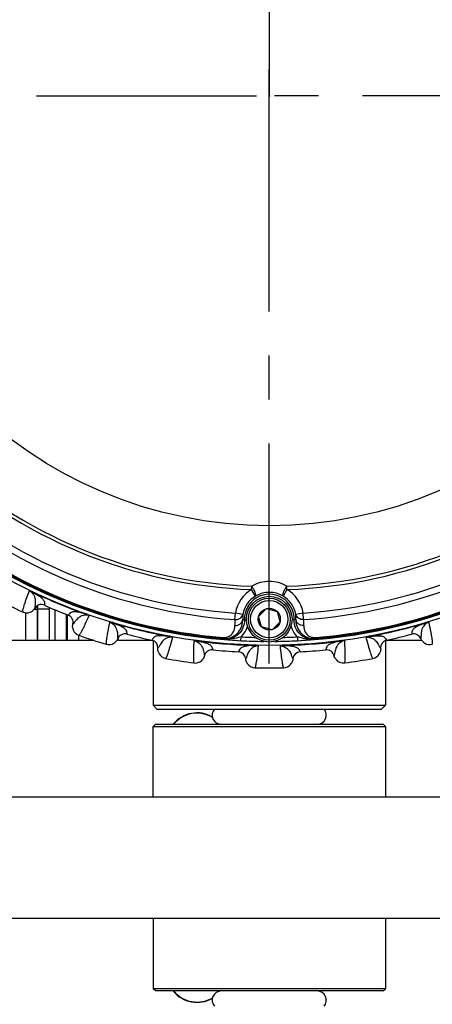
# Model space of a CAD drawing. Header units: millimetres. Extents: x 0 to 420, y 0 to 297.
# Tile 82 of 140: x 137 to 153, y 188 to 227. Entities that reach past the tile are written whole.
import ezdxf

# ---------------------------------------------------------------- set-up
doc = ezdxf.new("R2010")
doc.units = ezdxf.units.MM
doc.header["$LTSCALE"] = 23.1
doc.linetypes.add('CENTER', pattern=[0.6, 0.375, -0.075, 0.075, -0.075])
doc.layers.get('0').update_dxf_attribs({"linetype": 'CONTINUOUS'})
for name, color, linetype in [('02___PRT_ALL_AXES', 7, 'CONTINUOUS'), ('COL3', 7, 'CONTINUOUS'), ('DIM_PILOTEES', 7, 'CONTINUOUS')]:
    doc.layers.add(name, color=color, linetype=linetype)
doc.styles.get("Standard").update_dxf_attribs({"font": 'txt', "width": 0.7})
doc.dimstyles.new('DIMSTYLE_1', dxfattribs={"dimtxt": 2.5, "dimasz": 3.5, "dimexe": 2, "dimexo": 0, "dimtad": 1, "dimlfac": 3.333333, "dimdsep": 46, "dimtxsty": 'Standard', "dimblk": '_FILLED', "dimblk1": '_FILLED', "dimblk2": '_FILLED', "dimcen": 0.09, "dimazin": 2, "dimtp": 0.8, "dimtm": 0.8, "dimtfac": 1, "dimtofl": 0, "dimtmove": 0, "dimatfit": 3, "dimldrblk": '_FILLED', "dimfxl": 0, "dimtolj": 1, "dimarcsym": 0})

# ---------------------------------------------------------------- blocks, each defined once
blk = doc.blocks.new('_FILLED')
at = {"color": 0, "linetype": 'ByBlock'}
blk.add_solid([(0, 0), (-1, 0.143), (-1, -0.143)], dxfattribs=at)
blk = doc.blocks.new('*D23')
at = {"layer": 'DIM_PILOTEES', "color": 2, "linetype": 'Continuous'}
for p, q in [((45.89, 195.072), (45.89, 284.202)), ((187.79, 195.072), (187.79, 284.202)), ((45.89, 282.202), (116.84, 282.202)), ((187.79, 282.202), (116.84, 282.202))]:
    blk.add_line(p, q, dxfattribs=at)
at = {"layer": 'DIM_PILOTEES', "color": 2, "linetype": 'Continuous', "xscale": 3.5, "yscale": 3.5, "zscale": 3.5, "rotation": 180}
blk.add_blockref('_FILLED', (45.89, 282.202), dxfattribs=at)
at = {"layer": 'DIM_PILOTEES', "color": 2, "linetype": 'Continuous', "xscale": 3.5, "yscale": 3.5, "zscale": 3.5}
blk.add_blockref('_FILLED', (187.79, 282.202), dxfattribs=at)
at = {"layer": 'DIM_PILOTEES', "color": 2, "linetype": 'Continuous', "insert": (115.829, 285.327), "char_height": 2.5, "width": 8.57143, "attachment_point": 2, "line_spacing_factor": 0.9}
blk.add_mtext('{\\ftxt;\\W0.0001;\\H0.0001;\\~}{\\ftxt;\\W2.2857142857;\\H2.5; }{\\ftxt;\\W0.0001;\\H0.0001;\\~}', dxfattribs=at)

msp = doc.modelspace()

# ---------------------------------------------------------------- linework, layer by layer
at = {"color": 7, "linetype": 'Continuous'}
for p, q in [((137.5197, 204.4419), (137.5245, 204.452)), ((146.1449, 204.5439), (146.1496, 204.6755)), ((146.2985, 204.2864), (146.1449, 204.5439)), ((147.5366, 204.544), (147.3831, 204.2864)), ((147.5366, 204.544), (147.5319, 204.6756)), ((137.2559, 202.537), (137.2559, 203.6269)), ((137.5741, 203.7674), (137.7056, 203.7674)), ((137.6019, 203.8082), (137.6019, 203.807)), ((137.6019, 203.8081), (137.6019, 203.807)), ((137.7056, 203.7674), (137.7276, 203.7895)), ((137.7056, 202.537), (137.7056, 203.7674)), ((137.7276, 203.7895), (138.1774, 203.7895)), ((137.7276, 202.537), (137.7276, 203.7895)), ((137.9802, 203.9281), (137.98, 203.9266)), ((137.9802, 203.9281), (137.98, 203.9266)), ((138.1774, 202.537), (138.1774, 203.7895)), ((138.4035, 202.537), (138.4035, 203.7451)), ((138.8532, 202.537), (138.8532, 203.5636)), ((138.8753, 203.5549), (138.8753, 202.537)), ((139.6107, 203.5758), (139.6145, 203.5863)), ((145.4868, 203.3608), (145.5038, 203.62)), ((145.7988, 203.5663), (145.5038, 203.62)), ((146.4222, 203.489), (146.7284, 203.7952)), ((146.7284, 203.7952), (147.1466, 203.6832)), ((147.1466, 203.6832), (147.2587, 203.2649)), ((148.1778, 203.6201), (147.8828, 203.5664)), ((148.1948, 203.3608), (148.1778, 203.6201)), ((138.9218, 203.5381), (138.9209, 203.5369)), ((138.9218, 203.5381), (138.9209, 203.5369)), ((139.1045, 203.1858), (139.1036, 203.1849)), ((139.1045, 203.1857), (139.1036, 203.1849)), ((140.692, 203.2245), (140.6951, 203.2351)), ((145.8611, 203.3508), (145.9412, 203.3529)), ((146.5342, 203.0708), (146.4222, 203.489)), ((147.2587, 203.2649), (146.9525, 202.9587)), ((147.8205, 203.3509), (147.7396, 203.353)), ((152.9889, 203.2245), (152.9857, 203.2352)), ((141.2271, 202.789), (141.2272, 202.7875)), ((141.2272, 202.789), (141.2272, 202.7875)), ((146.9525, 202.9587), (146.5342, 203.0708)), ((152.4537, 202.789), (152.4537, 202.7875)), ((152.4537, 202.789), (152.4537, 202.7875)), ((139.9496, 202.537), (121.3404, 202.537)), ((139.325, 202.7484), (139.325, 202.537)), ((142.2597, 202.537), (140.8326, 202.537)), ((140.8723, 202.6114), (140.8725, 202.6102)), ((140.8723, 202.6113), (140.8725, 202.6102)), ((140.8774, 202.6203), (140.8774, 202.537)), ((142.2182, 202.5511), (142.2175, 202.5498)), ((142.2182, 202.5511), (142.2175, 202.5498)), ((142.8928, 202.6961), (142.8948, 202.7071)), ((144.0156, 202.5183), (144.0171, 202.5293)), ((145.0164, 202.6529), (145.013, 202.613)), ((145.7251, 202.5307), (145.7329, 202.6804)), ((147.9488, 202.6805), (147.9565, 202.5307)), ((148.6652, 202.653), (148.6686, 202.613)), ((149.6652, 202.5183), (149.6638, 202.5293)), ((150.7881, 202.6961), (150.786, 202.7071)), ((151.4626, 202.5511), (151.4633, 202.5498)), ((151.4626, 202.5511), (151.4633, 202.5498)), ((152.8086, 202.6114), (152.8083, 202.6102)), ((152.8086, 202.6113), (152.8083, 202.6102)), ((142.4537, 202.2317), (142.453, 202.2307)), ((142.4538, 202.2317), (142.453, 202.2307)), ((144.6123, 202.1719), (144.6126, 202.1704)), ((144.6124, 202.1719), (144.6126, 202.1704)), ((145.6284, 202.0919), (145.6279, 202.0905)), ((145.6285, 202.0919), (145.6279, 202.0905)), ((146.272, 202.3407), (146.2723, 202.3518)), ((147.4088, 202.3407), (147.4086, 202.3518)), ((148.0524, 202.0919), (148.0529, 202.0905)), ((148.0524, 202.0919), (148.0529, 202.0905)), ((149.0685, 202.1719), (149.0682, 202.1704)), ((149.0685, 202.1719), (149.0682, 202.1704)), ((151.2271, 202.2317), (151.2278, 202.2307)), ((151.2271, 202.2317), (151.2278, 202.2307)), ((144.2896, 201.9409), (144.2901, 201.9398)), ((144.2896, 201.9409), (144.2901, 201.9398)), ((145.911, 201.8133), (145.9104, 201.8123)), ((145.911, 201.8133), (145.9104, 201.8123)), ((147.7698, 201.8133), (147.7704, 201.8123)), ((147.7698, 201.8133), (147.7704, 201.8123)), ((149.3912, 201.9409), (149.3908, 201.9398)), ((149.3912, 201.9409), (149.3908, 201.9398)), ((142.2654, 199.987), (151.4154, 199.987)), ((142.4154, 199.837), (142.2654, 199.987)), ((142.4154, 199.837), (151.2654, 199.837)), ((151.2654, 199.837), (151.4154, 199.987)), ((142.3554, 199.237), (142.2654, 199.147)), ((142.2654, 199.147), (151.4154, 199.147)), ((142.2654, 196.387), (142.2654, 199.147)), ((142.3554, 199.237), (151.3254, 199.237)), ((151.3254, 199.237), (151.4154, 199.147)), ((151.4154, 199.147), (151.4154, 196.387)), ((124.3404, 196.387), (169.3404, 196.387)), ((169.3404, 191.587), (124.3404, 191.587)), ((142.2654, 191.587), (142.2654, 188.827)), ((151.4154, 191.587), (151.4154, 188.827)), ((151.4154, 188.827), (142.2654, 188.827)), ((142.3554, 188.737), (142.2654, 188.827)), ((151.3254, 188.737), (151.4154, 188.827)), ((151.3253, 188.737), (142.3555, 188.737))]:
    msp.add_line(p, q, dxfattribs=at)
for centre, radius in [((146.8404, 223.987), 21.6412), ((146.8404, 223.987), 16.9279), ((146.8404, 203.377), 0.9), ((146.8404, 203.377), 0.825), ((146.8404, 203.377), 0.735), ((146.8404, 203.377), 0.433)]:
    msp.add_circle(centre, radius, dxfattribs=at)
for centre, radius, start, end in [((146.8404, 223.987), 19.3238, 227.0507, 267.95139), ((146.8404, 223.987), 19.3238, 272.0507, 312.95139), ((146.8404, 223.987), 19.4555, 227.0507, 267.95139), ((146.8404, 223.987), 19.4555, 272.0507, 312.95139), ((146.8404, 223.987), 21.4888, 225.58278, 269.42801), ((146.8404, 223.987), 20.4108, 228.7569, 266.24518), ((146.8404, 223.987), 21.4888, 270.57199, 314.41722), ((146.8404, 223.987), 20.4108, 273.7569, 311.24518), ((146.8404, 223.987), 20.6706, 228.7569, 266.24518), ((146.8404, 223.987), 20.6706, 273.7569, 311.24518), ((146.8404, 223.987), 21.452, 229.88886, 265.11322), ((146.8404, 223.987), 21.4119, 229.88886, 265.11322), ((146.8404, 223.987), 21.4119, 274.88886, 310.11322), ((146.8404, 223.987), 21.452, 274.88886, 310.11322), ((146.8411, 203.5004), 1.3635, 90.02826, 120.47216), ((146.8405, 203.5004), 1.3635, 59.52989, 90.00306), ((146.8404, 223.987), 21.6537, 244.50424, 250.49578), ((146.8404, 223.987), 21.6426, 244.50424, 250.49577), ((146.8408, 203.3766), 1.359, 120.79979, 169.6817), ((146.8408, 203.3766), 0.9801, 358.49528, 181.5068), ((146.8408, 203.3519), 1.0805, 59.87483, 120.12721), ((146.8408, 203.3766), 1.359, 10.32038, 59.20229), ((146.8404, 223.987), 22.53, 241.56213, 244.43786), ((137.8589, 203.6523), 0.2999, 66.1846, 148.95164), ((146.8408, 203.3766), 1.0592, 120.79979, 169.6817), ((146.8408, 203.3766), 1.0592, 10.32038, 59.20229), ((137.2808, 204.0006), 0.375, 244.436, 292.64906), ((137.2802, 204.0015), 0.3761, 292.6698, 304.69195), ((137.2533, 203.7665), 0.4523, 0.11408, 16.72699), ((137.2753, 203.7897), 0.4523, 359.96491, 15.74207), ((146.8404, 223.987), 21.93, 246.16941, 248.83059), ((137.2775, 203.7894), 0.8999, 0.00375, 3.34136), ((146.8517, 203.4581), 1.0585, 174.13028, 184.13394), ((146.8299, 203.4581), 1.0585, 355.86814, 5.8718), ((138.8125, 203.2572), 0.2999, 346.04847, 68.81539), ((146.8404, 223.987), 21.6537, 253.50423, 259.49577), ((146.8404, 223.987), 21.6426, 253.50424, 259.49577), ((146.82, 203.1998), 1.3429, 173.11538, 183.23593), ((146.9337, 205.693), 2.5761, 243.78994, 245.39359), ((146.7478, 205.693), 2.5761, 294.60849, 296.21214), ((146.8616, 203.1998), 1.3429, 356.76615, 6.8867), ((146.8404, 223.987), 21.6426, 280.50422, 286.4958), ((146.8404, 223.987), 21.6537, 280.50421, 286.4958), ((139.4686, 203.095), 0.3761, 189.93834, 201.83765), ((139.4676, 203.0948), 0.375, 201.85792, 250.56328), ((141.1505, 202.4976), 0.2999, 75.18461, 157.95162), ((146.8404, 223.987), 21.93, 255.16941, 257.83059), ((145.1121, 203.3309), 0.8992, 313.66328, 345.57095), ((148.5695, 203.331), 0.8991, 194.37596, 226.33904), ((146.8404, 223.987), 21.93, 282.16941, 284.83059), ((152.5304, 202.4976), 0.2999, 22.04846, 104.81536), ((146.8404, 223.987), 22.53, 250.56213, 253.43786), ((140.525, 202.7512), 0.375, 253.436, 301.64906), ((140.5244, 202.752), 0.3761, 301.6698, 313.69195), ((142.1542, 202.2566), 0.2999, 355.04847, 77.81539), ((146.8404, 223.987), 21.6537, 262.5042, 268.4958), ((146.8404, 223.987), 21.6426, 262.5042, 268.4958), ((148.9894, 207.5556), 6.3436, 231.18313, 231.59913), ((146.8117, 219.8362), 17.3418, 264.16618, 264.90668), ((146.4028, 215.2741), 12.7614, 264.91665, 266.9556), ((146.8404, 223.987), 21.4852, 267.02426, 269.40944), ((146.8404, 223.987), 21.3353, 267.02432, 268.54323), ((146.8404, 223.987), 21.4852, 270.5793, 272.97808), ((146.8404, 223.987), 21.3353, 271.45878, 272.97776), ((146.8404, 223.987), 21.6426, 271.50422, 277.4958), ((146.8404, 223.987), 21.6537, 271.50422, 277.49579), ((147.3149, 214.7602), 12.2463, 273.00406, 275.12832), ((146.9614, 218.8744), 16.3756, 275.07355, 275.85775), ((144.6921, 207.5555), 6.3436, 308.40295, 308.81895), ((151.5266, 202.2566), 0.2999, 102.18458, 184.95164), ((153.1565, 202.7521), 0.3761, 226.62079, 238.78416), ((153.1558, 202.7512), 0.375, 238.80569, 286.56318), ((142.8276, 202.1991), 0.3761, 198.9354, 210.85504), ((142.8266, 202.1986), 0.375, 210.87541, 259.56327), ((144.5822, 201.8721), 0.2999, 84.18458, 166.95164), ((146.8404, 223.987), 21.93, 264.16941, 266.83059), ((145.6113, 201.7911), 0.2999, 4.04845, 86.8154), ((148.0696, 201.7911), 0.2999, 93.18459, 175.95164), ((146.8404, 223.987), 21.93, 273.16941, 275.83059), ((149.0986, 201.8721), 0.2999, 13.04845, 95.81545), ((150.8542, 202.1986), 0.375, 280.436, 328.64906), ((150.8532, 202.1991), 0.3761, 328.6698, 340.69195), ((146.8404, 223.987), 22.53, 259.56213, 262.43786), ((143.9248, 202.0247), 0.375, 262.436, 310.64906), ((143.924, 202.0254), 0.3761, 310.6698, 322.69195), ((146.2848, 201.8392), 0.3754, 208.2969, 214.33575), ((146.2845, 201.839), 0.375, 214.33733, 268.56304), ((147.3954, 201.8396), 0.3761, 319.66981, 331.69195), ((149.756, 202.0247), 0.375, 217.53475, 277.56258), ((146.8404, 223.987), 22.53, 277.56213, 280.43786), ((146.8404, 223.987), 22.53, 268.56213, 271.43786), ((147.3964, 201.839), 0.375, 271.43597, 319.64906), ((144.9504, 199.597), 0.36, 137.92266, 270), ((148.7304, 199.597), 0.36, 270, 42.07734), ((144.9504, 188.377), 0.36, 90, 222.07734), ((148.7304, 188.377), 0.36, 317.92266, 90)]:
    msp.add_arc(centre, radius, start, end, dxfattribs=at)
at = {"color": 3, "linetype": 'Continuous'}
for centre, radius, start, end in [((143.9904, 198.487), 1.2, 59.50106, 141.3059), ((143.9904, 198.487), 1.1878, 58.88217, 140.82818), ((143.9904, 189.487), 1.2, 218.6941, 300.53791), ((143.9904, 189.487), 1.1878, 219.17029, 301.14352)]:
    msp.add_arc(centre, radius, start, end, dxfattribs=at)
at = {"color": 7, "linetype": 'Continuous'}
for points, knots in [([(137.3847, 204.4983), (137.3405, 204.3834), (137.2796, 204.2223), (137.2084, 204.0215), (137.1695, 203.9053), (137.1413, 203.8123), (137.1227, 203.7413), (137.1152, 203.6953), (137.1142, 203.6688), (137.119, 203.6623)], [0, 0, 0, 0, 0.4190169, 0.5863446, 0.7253449, 0.8359431, 0.9181717, 0.9723313, 1, 1, 1, 1]), ([(137.5245, 204.452), (137.5117, 204.4581), (137.4863, 204.4696), (137.4489, 204.4843), (137.4189, 204.4941), (137.3979, 204.4981), (137.3885, 204.4992), (137.3847, 204.4983)], [0, 0, 0, 0, 0.2863274, 0.5637522, 0.8152833, 0.9206616, 1, 1, 1, 1]), ([(137.3847, 204.4983), (137.4399, 204.4713), (137.5129, 204.4086), (137.5827, 204.2928), (137.623, 204.1646), (137.6249, 204.0203), (137.6076, 203.8977), (137.6009, 203.8328), (137.6019, 203.8081)], [0, 0, 0, 0, 0.2372881, 0.3547824, 0.5205314, 0.749378, 0.9045409, 1, 1, 1, 1]), ([(137.5197, 204.4419), (137.5089, 204.4473), (137.4813, 204.4604), (137.4448, 204.4762), (137.4102, 204.4884), (137.3933, 204.4955), (137.3847, 204.4983)], [0, 0, 0, 0, 0.2461869, 0.6259688, 0.814282, 1, 1, 1, 1]), ([(137.5197, 204.4419), (137.6107, 204.3936), (137.7412, 204.3186), (137.8953, 204.201), (137.9762, 204.1047), (137.9875, 204.0048), (137.9836, 203.9526), (137.9802, 203.9281)], [0, 0, 0, 0, 0.4163303, 0.6037507, 0.7883381, 0.8999696, 1, 1, 1, 1]), ([(146.2985, 204.2864), (146.304, 204.2908), (146.311, 204.3089), (146.3083, 204.3602), (146.2806, 204.4464), (146.2263, 204.5594), (146.1773, 204.6376), (146.1496, 204.6755)], [0, 0, 0, 0, 0.0489859, 0.1240191, 0.3586936, 0.6721743, 1, 1, 1, 1]), ([(147.3831, 204.2864), (147.3776, 204.2908), (147.3705, 204.3089), (147.3733, 204.3602), (147.4009, 204.4465), (147.4552, 204.5595), (147.5043, 204.6376), (147.5319, 204.6756)], [0, 0, 0, 0, 0.0489878, 0.1240211, 0.3586949, 0.672175, 1, 1, 1, 1]), ([(139.6108, 203.5758), (139.5122, 203.6059), (139.3669, 203.6452), (139.1748, 203.671), (139.0495, 203.6601), (138.9709, 203.5975), (138.9367, 203.5578), (138.9218, 203.5381)], [0, 0, 0, 0, 0.4163329, 0.6037522, 0.7883389, 0.8999704, 1, 1, 1, 1]), ([(139.7461, 203.5202), (139.7236, 203.5299), (139.6798, 203.5513), (139.6338, 203.568), (139.6108, 203.5758)], [0, 0, 0, 0, 0.5010467, 1, 1, 1, 1]), ([(139.746, 203.5202), (139.7439, 203.5235), (139.7367, 203.5294), (139.7189, 203.5413), (139.6908, 203.5557), (139.6539, 203.5718), (139.6278, 203.5816), (139.6145, 203.5863)], [0, 0, 0, 0, 0.0792354, 0.1846839, 0.4362235, 0.7136638, 1, 1, 1, 1]), ([(145.4868, 203.3608), (145.5562, 203.3553), (145.6662, 203.38), (145.7655, 203.4741), (145.7925, 203.5353), (145.7988, 203.5663)], [0, 0, 0, 0, 0.51887, 0.7645351, 1, 1, 1, 1]), ([(148.1948, 203.3608), (148.1254, 203.3553), (148.0154, 203.38), (147.9161, 203.4742), (147.8891, 203.5354), (147.8828, 203.5664)], [0, 0, 0, 0, 0.51887, 0.7645351, 1, 1, 1, 1]), ([(139.746, 203.5202), (139.6879, 203.54), (139.592, 203.5474), (139.4607, 203.5149), (139.3416, 203.4527), (139.2383, 203.3521), (139.1638, 203.2531), (139.1227, 203.2025), (139.1045, 203.1857)], [0, 0, 0, 0, 0.2372835, 0.3547744, 0.5205227, 0.7493713, 0.904537, 1, 1, 1, 1]), ([(139.3428, 202.7411), (139.3508, 202.7424), (139.3688, 202.7619), (139.396, 202.7996), (139.4331, 202.863), (139.4789, 202.9487), (139.5336, 203.0584), (139.6252, 203.2507), (139.6961, 203.4077), (139.746, 203.5202)], [0, 0, 0, 0, 0.0276676, 0.0818253, 0.1640493, 0.2746457, 0.4136462, 0.5809734, 1, 1, 1, 1]), ([(140.5498, 203.259), (140.5241, 203.1387), (140.4892, 202.97), (140.4503, 202.7606), (140.4301, 202.6396), (140.4167, 202.5434), (140.4094, 202.4703), (140.4093, 202.4238), (140.4124, 202.3975), (140.4181, 202.3917)], [0, 0, 0, 0, 0.419017, 0.5863447, 0.7253449, 0.8359431, 0.9181717, 0.9723313, 1, 1, 1, 1]), ([(140.6951, 203.2351), (140.6816, 203.2392), (140.6547, 203.2466), (140.6154, 203.2553), (140.5842, 203.2602), (140.5628, 203.2609), (140.5534, 203.2605), (140.5498, 203.259)], [0, 0, 0, 0, 0.2863303, 0.5637585, 0.8152873, 0.9206838, 1, 1, 1, 1]), ([(140.5498, 203.2591), (140.6085, 203.2409), (140.6904, 203.1905), (140.7775, 203.087), (140.8374, 202.9667), (140.8618, 202.8245), (140.8639, 202.7007), (140.8674, 202.6356), (140.8723, 202.6113)], [0, 0, 0, 0, 0.2372874, 0.354781, 0.5205298, 0.7493768, 0.9045401, 1, 1, 1, 1]), ([(140.6919, 203.2245), (140.6805, 203.2281), (140.6337, 203.2419), (140.586, 203.2528), (140.5498, 203.259)], [0, 0, 0, 0, 0.2462307, 1, 1, 1, 1]), ([(140.692, 203.2245), (140.7894, 203.191), (140.93, 203.1373), (141.1006, 203.0453), (141.1956, 202.9628), (141.2224, 202.8659), (141.2267, 202.8138), (141.2272, 202.789)], [0, 0, 0, 0, 0.4163303, 0.6037509, 0.7883379, 0.8999697, 1, 1, 1, 1]), ([(145.013, 202.613), (145.0766, 202.6075), (145.2021, 202.6134), (145.3741, 202.6683), (145.5163, 202.7562), (145.6593, 202.8965), (145.7736, 203.1071), (145.7988, 203.2923), (145.796, 203.3818)], [0, 0, 0, 0, 0.1549354, 0.3001982, 0.4333702, 0.5564914, 0.7830363, 1, 1, 1, 1]), ([(145.8611, 203.3508), (145.8638, 203.2466), (145.8247, 203.0344), (145.6417, 202.7698), (145.3669, 202.6024), (145.1529, 202.5755), (145.049, 202.5842)], [0, 0, 0, 0, 0.2499967, 0.4999859, 0.7499764, 1, 1, 1, 1]), ([(145.4792, 203.124), (145.519, 203.1226), (145.5987, 203.1335), (145.7026, 203.1885), (145.7758, 203.275), (145.7951, 203.3469), (145.796, 203.3818)], [0, 0, 0, 0, 0.2654064, 0.5233125, 0.7675494, 1, 1, 1, 1]), ([(148.6326, 202.5843), (148.5288, 202.5756), (148.3147, 202.6024), (148.0399, 202.7698), (147.8569, 203.0345), (147.8178, 203.2467), (147.8205, 203.3509)], [0, 0, 0, 0, 0.2499997, 0.5000005, 0.7499784, 1, 1, 1, 1]), ([(147.8856, 203.3818), (147.8828, 203.2924), (147.908, 203.1071), (148.0223, 202.8965), (148.1654, 202.7561), (148.3076, 202.6683), (148.4796, 202.6135), (148.605, 202.6076), (148.6686, 202.613)], [0, 0, 0, 0, 0.2169685, 0.4435715, 0.5667109, 0.6998765, 0.8450975, 1, 1, 1, 1]), ([(148.2024, 203.124), (148.1626, 203.1226), (148.083, 203.1336), (147.979, 203.1886), (147.9058, 203.275), (147.8865, 203.3469), (147.8856, 203.3818)], [0, 0, 0, 0, 0.2654064, 0.5233125, 0.7675494, 1, 1, 1, 1]), ([(152.9889, 203.2245), (152.8915, 203.191), (152.7508, 203.1373), (152.5802, 203.0453), (152.4853, 202.9628), (152.4585, 202.8659), (152.4541, 202.8138), (152.4537, 202.789)], [0, 0, 0, 0, 0.4163389, 0.6037567, 0.7883415, 0.8999715, 1, 1, 1, 1]), ([(153.131, 203.259), (153.0723, 203.2409), (152.9904, 203.1905), (152.9033, 203.087), (152.8434, 202.9667), (152.8191, 202.8245), (152.817, 202.7007), (152.8134, 202.6356), (152.8086, 202.6113)], [0, 0, 0, 0, 0.237278, 0.3547708, 0.5205214, 0.7493721, 0.9045381, 1, 1, 1, 1]), ([(153.131, 203.259), (153.1274, 203.2604), (153.118, 203.2609), (153.0966, 203.2602), (153.0655, 203.2553), (153.0262, 203.2466), (152.9993, 203.2392), (152.9857, 203.2352)], [0, 0, 0, 0, 0.0792335, 0.1846905, 0.4362355, 0.7136641, 1, 1, 1, 1]), ([(153.1311, 203.259), (153.1072, 203.2537), (153.0591, 203.2452), (153.0121, 203.2318), (152.9889, 203.2245)], [0, 0, 0, 0, 0.50107, 1, 1, 1, 1]), ([(153.2627, 202.3917), (153.2685, 202.3975), (153.2716, 202.4238), (153.2714, 202.4703), (153.2642, 202.5434), (153.2508, 202.6396), (153.2305, 202.7605), (153.1916, 202.97), (153.1567, 203.1387), (153.131, 203.259)], [0, 0, 0, 0, 0.0276676, 0.0818253, 0.1640493, 0.2746457, 0.4136462, 0.5809734, 1, 1, 1, 1]), ([(145.0164, 202.6529), (145.0635, 202.6489), (145.1515, 202.6557), (145.2897, 202.7119), (145.4048, 202.8198), (145.4724, 202.9714), (145.482, 203.0745), (145.4792, 203.124)], [0, 0, 0, 0, 0.1895324, 0.3464148, 0.5920578, 0.8008832, 1, 1, 1, 1]), ([(148.2024, 203.124), (148.1996, 203.0745), (148.2092, 202.9714), (148.2769, 202.8198), (148.392, 202.7119), (148.5302, 202.6557), (148.6182, 202.649), (148.6652, 202.653)], [0, 0, 0, 0, 0.1991522, 0.4080464, 0.6537536, 0.8105925, 1, 1, 1, 1]), ([(142.8928, 202.6961), (142.7908, 202.7105), (142.6411, 202.7265), (142.4473, 202.7219), (142.3253, 202.6916), (142.2574, 202.6174), (142.2298, 202.5729), (142.2182, 202.5511)], [0, 0, 0, 0, 0.4163306, 0.6037507, 0.7883379, 0.89997, 1, 1, 1, 1]), ([(143.0351, 202.6624), (142.9746, 202.6728), (142.8787, 202.6652), (142.7541, 202.6125), (142.6462, 202.5325), (142.5599, 202.4169), (142.5018, 202.3075), (142.4691, 202.251), (142.4537, 202.2317)], [0, 0, 0, 0, 0.2372835, 0.3547744, 0.5205227, 0.7493714, 0.904537, 1, 1, 1, 1]), ([(142.7587, 201.8298), (142.7664, 201.8323), (142.7812, 201.8544), (142.8021, 201.8959), (142.8288, 201.9643), (142.8606, 202.0561), (142.8975, 202.173), (142.9579, 202.3773), (143.0033, 202.5435), (143.0351, 202.6624)], [0, 0, 0, 0, 0.0276676, 0.0818253, 0.1640493, 0.2746457, 0.4136462, 0.5809734, 1, 1, 1, 1]), ([(143.0351, 202.6624), (143.0114, 202.6684), (142.9648, 202.6827), (142.9168, 202.692), (142.8928, 202.6961)], [0, 0, 0, 0, 0.5010493, 1, 1, 1, 1]), ([(143.0351, 202.6624), (143.0325, 202.6653), (143.0244, 202.67), (143.0049, 202.679), (142.975, 202.6888), (142.936, 202.6989), (142.9087, 202.7045), (142.8948, 202.7071)], [0, 0, 0, 0, 0.0792507, 0.184699, 0.4362378, 0.7136752, 1, 1, 1, 1]), ([(143.8698, 202.5302), (143.8633, 202.4072), (143.8552, 202.2352), (143.8495, 202.0223), (143.8484, 201.8996), (143.8503, 201.8026), (143.8545, 201.7292), (143.8617, 201.6832), (143.8689, 201.6577), (143.8754, 201.6529)], [0, 0, 0, 0, 0.4190169, 0.5863447, 0.7253449, 0.8359431, 0.9181717, 0.9723313, 1, 1, 1, 1]), ([(144.0171, 202.5293), (144.003, 202.5311), (143.9753, 202.5343), (143.9352, 202.5367), (143.9036, 202.5367), (143.8824, 202.5341), (143.8732, 202.5321), (143.8698, 202.5302)], [0, 0, 0, 0, 0.2863361, 0.5637473, 0.8152685, 0.9207192, 1, 1, 1, 1]), ([(144.0156, 202.5183), (143.9915, 202.5218), (143.955, 202.5263), (143.9063, 202.5284), (143.8819, 202.5303), (143.8698, 202.5302)], [0, 0, 0, 0, 0.498913, 0.7520653, 1, 1, 1, 1]), ([(143.8698, 202.5302), (143.9306, 202.5215), (144.0194, 202.4845), (144.1217, 202.3959), (144.1996, 202.2864), (144.2459, 202.1498), (144.2674, 202.0278), (144.281, 201.964), (144.2896, 201.9409)], [0, 0, 0, 0, 0.2372968, 0.3547882, 0.5205352, 0.7493801, 0.9045418, 1, 1, 1, 1]), ([(144.0156, 202.5183), (144.1171, 202.5004), (144.2644, 202.4694), (144.4473, 202.4052), (144.554, 202.3386), (144.5956, 202.2471), (144.608, 202.1963), (144.6124, 202.1719)], [0, 0, 0, 0, 0.4163405, 0.6037583, 0.7883423, 0.8999715, 1, 1, 1, 1]), ([(145.7329, 202.6804), (145.6982, 202.6707), (145.5616, 202.6324), (145.4226, 202.6005), (145.3174, 202.5883)], [0, 0, 0, 0, 0.2537562, 1, 1, 1, 1]), ([(148.3643, 202.5884), (148.3294, 202.5924), (148.1889, 202.6137), (148.0517, 202.6514), (147.9488, 202.6805)], [0, 0, 0, 0, 0.2468901, 1, 1, 1, 1]), ([(149.6652, 202.5183), (149.5638, 202.5004), (149.4165, 202.4694), (149.2336, 202.4052), (149.1269, 202.3386), (149.0852, 202.2471), (149.0728, 202.1963), (149.0685, 202.1719)], [0, 0, 0, 0, 0.4163375, 0.6037554, 0.7883407, 0.8999712, 1, 1, 1, 1]), ([(149.811, 202.5302), (149.7502, 202.5214), (149.6614, 202.4845), (149.5592, 202.3959), (149.4813, 202.2864), (149.4349, 202.1498), (149.4135, 202.0279), (149.3998, 201.9641), (149.3912, 201.9409)], [0, 0, 0, 0, 0.2372818, 0.3547701, 0.5205153, 0.7493614, 0.9045292, 1, 1, 1, 1]), ([(149.811, 202.5302), (149.8076, 202.5321), (149.7985, 202.5341), (149.7772, 202.5367), (149.7457, 202.5367), (149.7055, 202.5343), (149.6778, 202.5311), (149.6638, 202.5293)], [0, 0, 0, 0, 0.0792315, 0.1846633, 0.4362253, 0.7136556, 1, 1, 1, 1]), ([(149.811, 202.5302), (149.7866, 202.5286), (149.7378, 202.5278), (149.6893, 202.5218), (149.6652, 202.5183)], [0, 0, 0, 0, 0.5010851, 1, 1, 1, 1]), ([(149.8054, 201.6529), (149.812, 201.6577), (149.8192, 201.6832), (149.8263, 201.7292), (149.8306, 201.8025), (149.8324, 201.8996), (149.8313, 202.0222), (149.8257, 202.2352), (149.8176, 202.4072), (149.811, 202.5302)], [0, 0, 0, 0, 0.0276676, 0.0818253, 0.1640493, 0.2746457, 0.4136462, 0.5809734, 1, 1, 1, 1]), ([(150.786, 202.7071), (150.7721, 202.7045), (150.7448, 202.6989), (150.7058, 202.6888), (150.6759, 202.679), (150.6564, 202.67), (150.6484, 202.6652), (150.6457, 202.6624)], [0, 0, 0, 0, 0.2863282, 0.5637484, 0.8152558, 0.9207311, 1, 1, 1, 1]), ([(150.788, 202.6961), (150.7762, 202.6941), (150.7282, 202.6853), (150.681, 202.6726), (150.6457, 202.6624)], [0, 0, 0, 0, 0.2462444, 1, 1, 1, 1]), ([(150.6457, 202.6624), (150.7063, 202.6729), (150.8022, 202.6652), (150.9267, 202.6125), (151.0347, 202.5325), (151.121, 202.4169), (151.179, 202.3075), (151.2118, 202.251), (151.2271, 202.2317)], [0, 0, 0, 0, 0.237286, 0.3547777, 0.5205259, 0.7493738, 0.9045385, 1, 1, 1, 1]), ([(150.6457, 202.6624), (150.6775, 202.5435), (150.723, 202.3773), (150.7834, 202.173), (150.8202, 202.0561), (150.852, 201.9643), (150.8787, 201.8959), (150.8997, 201.8544), (150.9144, 201.8323), (150.9222, 201.8298)], [0, 0, 0, 0, 0.4190237, 0.5863511, 0.7253523, 0.8359487, 0.9181735, 0.9723321, 1, 1, 1, 1]), ([(150.7881, 202.6961), (150.8901, 202.7105), (151.0398, 202.7265), (151.2336, 202.7219), (151.3556, 202.6916), (151.4235, 202.6174), (151.451, 202.5729), (151.4626, 202.5511)], [0, 0, 0, 0, 0.4163365, 0.6037552, 0.7883406, 0.8999707, 1, 1, 1, 1]), ([(146.272, 202.3407), (146.169, 202.3389), (146.0187, 202.3314), (145.828, 202.2965), (145.7122, 202.2475), (145.6567, 202.1636), (145.6365, 202.1153), (145.6284, 202.0919)], [0, 0, 0, 0, 0.4163343, 0.6037562, 0.7883412, 0.8999713, 1, 1, 1, 1]), ([(146.4179, 202.3296), (146.3564, 202.3305), (146.2629, 202.3079), (146.1481, 202.2364), (146.054, 202.1405), (145.9869, 202.0128), (145.9466, 201.8957), (145.9231, 201.8348), (145.911, 201.8133)], [0, 0, 0, 0, 0.237284, 0.354774, 0.5205258, 0.7493758, 0.9045411, 1, 1, 1, 1]), ([(146.4179, 202.3296), (146.3935, 202.3319), (146.3452, 202.3387), (146.2964, 202.3404), (146.272, 202.3407)], [0, 0, 0, 0, 0.5010671, 1, 1, 1, 1]), ([(146.4179, 202.3296), (146.4148, 202.3321), (146.4061, 202.3355), (146.3855, 202.3413), (146.3544, 202.3463), (146.3143, 202.3502), (146.2864, 202.3514), (146.2723, 202.3518)], [0, 0, 0, 0, 0.0792411, 0.1846992, 0.4362391, 0.7136669, 1, 1, 1, 1]), ([(146.2751, 201.4641), (146.2823, 201.4678), (146.2934, 201.4918), (146.3077, 201.5361), (146.3233, 201.6079), (146.3403, 201.7035), (146.3585, 201.8248), (146.3862, 202.036), (146.4051, 202.2072), (146.4179, 202.3296)], [0, 0, 0, 0, 0.0276644, 0.0818167, 0.1640337, 0.27462, 0.4136153, 0.5809542, 1, 1, 1, 1]), ([(147.4086, 202.3518), (147.3944, 202.3514), (147.3666, 202.3502), (147.3265, 202.3463), (147.2953, 202.3414), (147.2748, 202.3354), (147.266, 202.3321), (147.263, 202.3296)], [0, 0, 0, 0, 0.2863414, 0.5637805, 0.8153189, 0.9207673, 1, 1, 1, 1]), ([(147.4088, 202.3407), (147.3968, 202.3406), (147.348, 202.3394), (147.2995, 202.3341), (147.263, 202.3296)], [0, 0, 0, 0, 0.246241, 1, 1, 1, 1]), ([(147.263, 202.3296), (147.3244, 202.3305), (147.4179, 202.3079), (147.5327, 202.2364), (147.6268, 202.1405), (147.694, 202.0128), (147.7342, 201.8957), (147.7577, 201.8348), (147.7698, 201.8133)], [0, 0, 0, 0, 0.2372848, 0.3547769, 0.5205248, 0.7493724, 0.9045374, 1, 1, 1, 1]), ([(147.263, 202.3296), (147.2758, 202.2072), (147.2947, 202.036), (147.3224, 201.8248), (147.3405, 201.7035), (147.3575, 201.6079), (147.3732, 201.5361), (147.3874, 201.4918), (147.3985, 201.4678), (147.4058, 201.4641)], [0, 0, 0, 0, 0.4190314, 0.586358, 0.7253569, 0.835952, 0.9181749, 0.9723325, 1, 1, 1, 1]), ([(147.4088, 202.3407), (147.5118, 202.3389), (147.6622, 202.3314), (147.8529, 202.2965), (147.9687, 202.2475), (148.0241, 202.1636), (148.0443, 202.1153), (148.0524, 202.0919)], [0, 0, 0, 0, 0.4163344, 0.6037536, 0.7883397, 0.8999704, 1, 1, 1, 1])]:
    msp.add_open_spline(points, degree=3, knots=knots, dxfattribs=at)
for points in [[(137.6019, 203.807), (137.5749, 203.7621), (137.5374, 203.7221), (137.4943, 203.6923)], [(139.0982, 203.0301), (139.0893, 203.081), (139.0912, 203.1348), (139.1036, 203.1849)], [(140.8725, 202.6102), (140.8528, 202.5616), (140.8221, 202.5163), (140.7842, 202.4801)], [(145.3174, 202.5883), (145.2285, 202.5781), (145.1381, 202.5761), (145.049, 202.5842)], [(148.6326, 202.5843), (148.5435, 202.5762), (148.4531, 202.5781), (148.3643, 202.5884)], [(152.8982, 202.4787), (152.8596, 202.5151), (152.8283, 202.561), (152.8083, 202.6102)], [(142.4719, 202.077), (142.4551, 202.1258), (142.4486, 202.1793), (142.453, 202.2307)], [(151.2278, 202.2307), (151.2323, 202.1785), (151.2255, 202.1242), (151.2082, 202.0747)], [(144.2901, 201.9398), (144.2782, 201.8887), (144.2549, 201.8392), (144.2231, 201.7975)], [(145.9543, 201.6612), (145.9294, 201.7074), (145.9142, 201.76), (145.9104, 201.8123)], [(147.7704, 201.8123), (147.7667, 201.76), (147.7514, 201.7074), (147.7266, 201.6612)], [(149.4587, 201.7962), (149.4264, 201.8382), (149.4028, 201.8882), (149.3908, 201.9398)]]:
    msp.add_open_spline(points, degree=3, dxfattribs=at)
at = {"layer": '02___PRT_ALL_AXES', "color": 2, "linetype": 'Continuous'}
for q in [(146.8404, 225.037), (146.874, 223.987)]:
    msp.add_line((146.8404, 223.987), q, dxfattribs=at)
at = {"layer": '02___PRT_ALL_AXES', "color": 2, "linetype": 'CENTER'}
for p, q in [((123.8171, 223.987), (146.8404, 223.987)), ((146.8404, 201.6311), (146.8404, 223.987)), ((173.0315, 223.987), (146.874, 223.987))]:
    msp.add_line(p, q, dxfattribs=at)
at = {"layer": '02___PRT_ALL_AXES', "color": 7, "linetype": 'Continuous'}
for p, q in [((142.2654, 202.5346), (142.2654, 199.987)), ((151.4154, 202.5346), (151.4154, 199.987)), ((152.8482, 202.537), (151.4211, 202.537))]:
    msp.add_line(p, q, dxfattribs=at)
at = {"layer": 'COL3', "color": 7, "linetype": 'Continuous'}
msp.add_line((146.8404, 240.9151), (146.8404, 223.987), dxfattribs=at)

# ---------------------------------------------------------------- dimensions: what is measured, and where the dimension line sits
at = {"layer": 'DIM_PILOTEES', "color": 2, "linetype": 'Continuous'}
dim = msp.add_linear_dim(base=(187.7904, 282.2023), p1=(45.8904, 195.0723), p2=(187.7904, 195.0723), text='{\\ftxt;\\W0.0001;\\H0.0001;\\~}{\\ftxt;\\W2.2857142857;\\H2.5; }{\\ftxt;\\W0.0001;\\H0.0001;\\~}', dimstyle='DIMSTYLE_1', dxfattribs=at)
dim.commit()
dim.dimension.update_dxf_attribs({"geometry": '*D23', "text_midpoint": (115.4714, 282.2023), "dimtype": 160})

doc.saveas('drawing.dxf')
